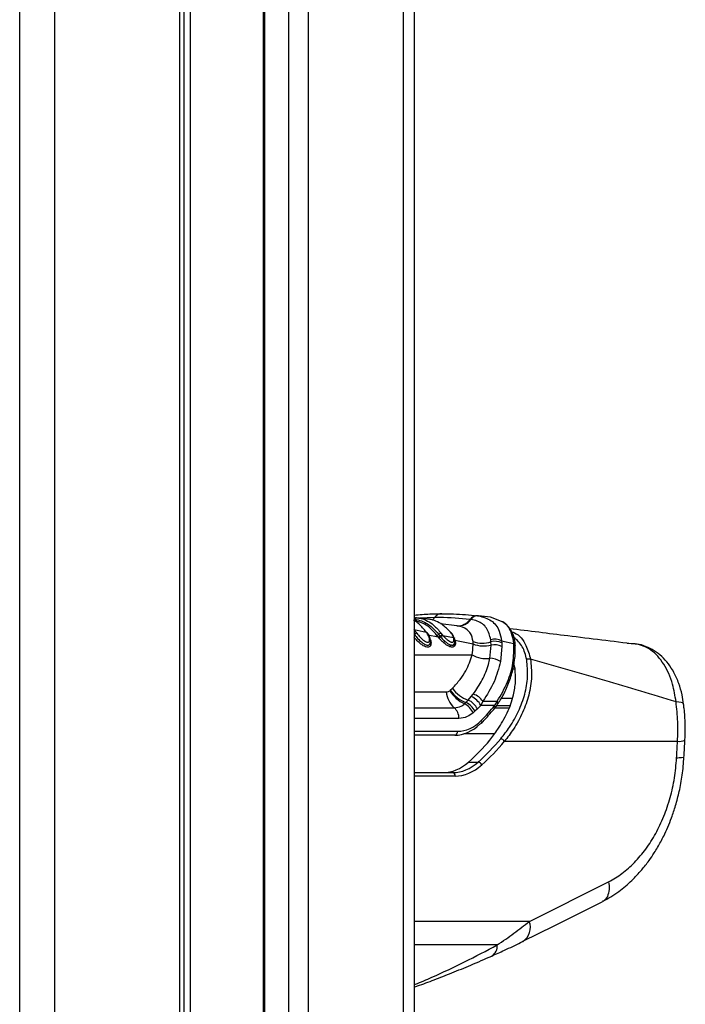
# Model space of a CAD drawing. Header units: millimetres. Extents: x 20 to 22981, y 40 to 19992.
# Tile 119 of 143: x 17705 to 17918, y 5781 to 6096. Entities that reach past the tile are written whole.
import ezdxf

# ---------------------------------------------------------------- set-up
doc = ezdxf.new("R2010")
doc.units = ezdxf.units.MM
doc.header["$LTSCALE"] = 2

msp = doc.modelspace()

# ---------------------------------------------------------------- linework, layer by layer
at = {"color": 8, "linetype": 'Continuous', "lineweight": 25}
for p, q in [((17705.17, 2191.49), (17705.17, 7939.49)), ((17716.25, 7939.49), (17716.25, 2191.49)), ((17756.35, 2191.49), (17756.35, 7939.49)), ((17783.31, 7939.49), (17783.31, 2191.49)), ((17791.09, 2191.49), (17791.09, 7939.49)), ((17797.26, 7939.49), (17797.26, 2191.49)), ((17827.75, 2191.49), (17827.75, 7939.49)), ((17759.63, 6551.97), (17759.63, 2191.49)), ((17837.65, 5904.59), (17832.93, 5904.38)), ((17831.09, 5900.75), (17831.13, 5900.7)), ((17831.13, 5900.7), (17831.09, 5900.7)), ((17831.09, 5892.62), (17849.62, 5892.62)), ((17862.59, 5888.18), (17863.31, 5888.18)), ((17831.09, 5880.81), (17841.36, 5880.81)), ((17858.93, 5878.85), (17862.47, 5878.85)), ((17831.09, 5875.73), (17843.92, 5875.73)), ((17856.87, 5875.68), (17861.37, 5875.68)), ((17861.62, 5876.39), (17857.4, 5876.39)), ((17845.41, 5872.34), (17831.09, 5872.34)), ((17831.09, 5868.22), (17844.94, 5868.22)), ((17856.8, 5867.42), (17847.02, 5867.42)), ((17844.16, 5853.93), (17831.09, 5853.93)), ((17867.88, 5807.52), (17831.09, 5807.52)), ((17857.61, 5799.98), (17831.09, 5799.98))]:
    msp.add_line(p, q, dxfattribs=at)
at = {"color": 7, "linetype": 'Continuous', "lineweight": 25}
for p, q in [((17757.73, 2191.49), (17757.73, 7939.49)), ((17782.88, 7939.49), (17782.88, 2191.49)), ((17831.09, 7939.49), (17831.09, 2191.49)), ((17831.09, 5904.58), (17831.8, 5904.51)), ((17831.21, 5904), (17831.25, 5904)), ((17831.25, 5904), (17831.3, 5903.99)), ((17831.8, 5904.51), (17831.85, 5904.51)), ((17835.42, 5904.07), (17831.85, 5904.51)), ((17835.47, 5904.07), (17835.42, 5904.07)), ((17849.15, 5903.95), (17848.95, 5903.97)), ((17849.24, 5903.94), (17849.15, 5903.95)), ((17851.37, 5905.14), (17851.56, 5905.12)), ((17851.56, 5905.12), (17851.64, 5905.11)), ((17855.43, 5904.64), (17851.64, 5905.11)), ((17859.04, 5903.28), (17855.43, 5904.64)), ((17831.13, 5900.7), (17834.95, 5899.93)), ((17844.74, 5901.93), (17839.55, 5902.56)), ((17844.89, 5901.91), (17844.74, 5901.93)), ((17835.24, 5899.71), (17835.16, 5899.82)), ((17835.43, 5899.03), (17838.77, 5898.36)), ((17838.87, 5898.24), (17838.77, 5898.36)), ((17839.06, 5898.01), (17838.87, 5898.24)), ((17839.31, 5898.69), (17839.4, 5898.57)), ((17839.4, 5898.57), (17839.57, 5898.36)), ((17840.13, 5899.04), (17840.29, 5898.85)), ((17840.29, 5898.85), (17843.69, 5898.16)), ((17843.69, 5898.16), (17843.67, 5898.22)), ((17843.95, 5897.69), (17844.11, 5897.3)), ((17844.11, 5897.3), (17844.12, 5897.26)), ((17844.11, 5897.3), (17849.91, 5896.13)), ((17844.12, 5897.26), (17844.15, 5897.18)), ((17855.61, 5896.85), (17855.56, 5897.48)), ((17859.04, 5897.14), (17859.08, 5896.45)), ((17859.04, 5897.14), (17862.96, 5896.28)), ((17849.91, 5896.13), (17849.9, 5896.87)), ((17855.26, 5891.53), (17855.66, 5895.79)), ((17855.66, 5895.79), (17855.61, 5896.85)), ((17859.11, 5895.29), (17858.65, 5890.52)), ((17859.08, 5896.45), (17859.11, 5895.29)), ((17901.7, 5896.14), (17899.1, 5896.29)), ((17863.31, 5888.25), (17862.93, 5889.62)), ((17842.49, 5881.2), (17842.65, 5881.34)), ((17842.65, 5881.34), (17843.31, 5881.99)), ((17847.64, 5877.42), (17848.36, 5878.21)), ((17848.36, 5878.21), (17849.36, 5879.32)), ((17849.36, 5879.32), (17849.99, 5880.1)), ((17847.2, 5877.01), (17847.64, 5877.42)), ((17852.4, 5876.51), (17851.3, 5875.4)), ((17853.04, 5877.81), (17852.4, 5876.51)), ((17856.81, 5876.51), (17852.4, 5876.51)), ((17853.04, 5877.81), (17857.64, 5877.81)), ((17857.64, 5877.81), (17856.81, 5876.51)), ((17856.89, 5875.71), (17856.9, 5875.72)), ((17850.53, 5874.63), (17849.94, 5874.09)), ((17844.1, 5866.98), (17831.09, 5866.98)), ((17915.19, 5865.02), (17859.94, 5865.02)), ((17848.49, 5858.41), (17851.58, 5858.41)), ((17831.09, 5855.02), (17843.46, 5855.02)), ((17867.88, 5807.52), (17893.2, 5820.19))]:
    msp.add_line(p, q, dxfattribs=at)
at = {"color": 8, "linetype": 'Continuous', "lineweight": 25, "flags": 128}
msp.add_lwpolyline([(17917.14, 5876.91), (17917.09, 5877.05), (17916.82, 5877.27), (17916.32, 5877.45), (17915.61, 5877.58), (17914.72, 5877.67)], dxfattribs=at)
at = {"color": 7, "linetype": 'Continuous', "lineweight": 25, "flags": 128}
msp.add_lwpolyline([(17865.82, 5801.14), (17875.78, 5806.11), (17891.15, 5813.8)], dxfattribs=at)
at = {"color": 8, "linetype": 'Continuous', "lineweight": 25}
for centre, radius, start, end in [((17830.64, 5904.12), 0.584, 320.2899, 347.767), ((17830.78, 5904.1), 0.533, 306.0021, 348.5137), ((17843.6, 5897.74), 0.424, 16.7524, 76.8473), ((17862.7, 5895.54), 0.777, 7.9688, 70.3408), ((17856.3, 5876.05), 0.681, 330.5665, 42.1906), ((17857.13, 5877.27), 0.745, 334.0146, 46.6592), ((17851.92, 5871.22), 0.75, 324.6848, 36.6293), ((17915.73, 5869.66), 4.67, 263.3668, 292.9018), ((17862.82, 5805.63), 5.4, 303.5802, 20.5428), ((17854.09, 5799.52), 3.55, 300.0188, 7.3303)]:
    msp.add_arc(centre, radius, start, end, dxfattribs=at)
at = {"color": 7, "linetype": 'Continuous', "lineweight": 25}
for centre, radius, start, end in [((17831.88, 5903.93), 0.576, 92.4547, 174.4249), ((17845.06, 5906.64), 4.72, 266.1016, 325.5952), ((17845.21, 5906.7), 4.81, 266.1357, 325.0248), ((17851.19, 5902.44), 2.71, 86.0924, 145.5194), ((17851.37, 5902.42), 2.7, 86.1417, 145.6159), ((17851.46, 5902.42), 2.7, 86.1721, 145.6862), ((17801.49, 5878.16), 37.23, 35.1043, 37.2511), ((17834.98, 5899.68), 0.254, 37.5884, 95.6844), ((17804.27, 5877.82), 37.82, 35.1111, 35.5571), ((17838.56, 5899.31), 0.97, 282.4735, 320.0321), ((17838.71, 5899.08), 1.12, 287.9208, 320.1647), ((17840.77, 5897.37), 1.56, 108.0115, 140.4902), ((17834.95, 5902.01), 7.78, 315.3391, 319.8707), ((17843.62, 5897.78), 0.387, 329.4952, 12.5941), ((17856.82, 5892.36), 5.28, 65.0928, 103.8641), ((17856.77, 5891.64), 5.33, 64.3389, 102.5456), ((17843.39, 5895.36), 0.836, 144.8174, 189.4118), ((17844.22, 5895.75), 0.499, 154.7444, 229.5432), ((17852.79, 5905.15), 8.78, 250.801, 288.7759), ((17853.29, 5904.55), 9.08, 248.0876, 285.0948), ((17856.64, 5890.47), 5.41, 62.9266, 100.4892), ((17854.15, 5900.9), 9.44, 241.3427, 276.7971), ((17855.42, 5885.9), 5.64, 55.1169, 91.5954), ((17867.8, 5889.82), 1.49, 72.2801, 121.4836), ((17851.28, 5886.36), 10.19, 210.3979, 246.4135), ((17851.39, 5887.34), 10.6, 214.4875, 249.3011), ((17851.85, 5888.12), 10.51, 215.6384, 250.6073), ((17848.71, 5881.32), 7.36, 183.9756, 229.3887), ((17845.67, 5872.45), 6.36, 27.6639, 64.9577), ((17846.77, 5873.48), 6.39, 28.3088, 66.0601), ((17848.04, 5874.31), 6.11, 34.9636, 71.3247), ((17841.02, 5872.43), 4.39, 358.8134, 48.7301), ((17844.38, 5871.64), 6.07, 23.7796, 62.2849), ((17844.9, 5871.68), 6.36, 27.602, 64.4511), ((17852.18, 5871.15), 0.508, 268.1133, 313.8781), ((17799.83, 5908.6), 70.29, 322.1036, 325.589), ((17843.87, 5868.04), 1.09, 281.8104, 9.5356), ((17858.44, 5864.13), 1.75, 30.5217, 79.3238), ((17851.29, 5856.96), 1.49, 20.9079, 78.7539), ((17843.26, 5854.12), 0.924, 347.8857, 77.5198)]:
    msp.add_arc(centre, radius, start, end, dxfattribs=at)
for centre, major_axis, ratio, start_param, end_param in [((17816.42, 5940.59), (-4.16, 84.31), 0.706247, 3.721426, 3.81498), ((17843.63, 5886.98), (-0.93, 19.99), 0.706346, 3.108849, 3.723504), ((17844.48, 5887.02), (-0.93, 18.79), 0.706247, 3.106771, 3.721426), ((17825.41, 5923.02), (10.62, 77.44), 0.700456, 3.828253, 3.982767), ((17822.26, 5923.02), (10.49, 77.45), 0.700621, 3.827089, 3.973326), ((17826.11, 5922.93), (10.63, 78.45), 0.700621, 3.827089, 3.981603), ((17784.58, 5538.14), (111.06, 1617.42), 0.068026, 4.917181, 4.92056), ((17841.75, 5875.02), (2.7, 19.91), 0.700621, 3.236207, 3.827089), ((17844.89, 5875.02), (2.83, 19.9), 0.699969, 3.240726, 3.831608), ((17845.6, 5874.93), (2.83, 20.91), 0.700621, 3.236207, 3.827089)]:
    msp.add_ellipse(centre, major_axis=major_axis, ratio=ratio, start_param=start_param, end_param=end_param, dxfattribs=at)
for points, knots in [([(17838.39, 5898.86), (17837.74, 5899.64), (17836.67, 5900.93), (17834.2, 5902.8), (17832.28, 5903.28), (17830.91, 5903.62)], [0, 0, 0, 0, 0.3059428, 0.5040425, 1, 1, 1, 1]), ([(17831.09, 5905.35), (17832.78, 5905.5), (17835.76, 5905.75), (17838.66, 5905.77), (17839.92, 5905.77)], [0, 0, 0, 0, 0.567528, 1, 1, 1, 1]), ([(17834.95, 5899.93), (17834.2, 5900.85), (17833.08, 5902.22), (17831.7, 5903.28), (17831.17, 5903.59), (17831.09, 5903.63)], [0, 0, 0, 0, 0.631128, 0.946536, 1, 1, 1, 1]), ([(17831.8, 5904.51), (17831.73, 5904.51), (17831.6, 5904.51), (17831.42, 5904.37), (17831.3, 5904.18), (17831.26, 5904.04), (17831.25, 5904)], [0, 0, 0, 0, 0.279624, 0.559248, 0.838872, 1, 1, 1, 1]), ([(17831.3, 5903.99), (17831.32, 5903.99), (17832.73, 5903.83), (17834.68, 5903.12), (17837.19, 5901.27), (17838.28, 5899.96), (17838.95, 5899.16)], [0, 0, 0, 0, 0.007962, 0.495763, 0.693873, 1, 1, 1, 1]), ([(17831.85, 5904.51), (17832.34, 5904.44), (17834.25, 5904.14), (17837.07, 5902.68), (17838.95, 5900.48), (17839.72, 5899.58)], [0, 0, 0, 0, 0.167171, 0.658602, 1, 1, 1, 1]), ([(17842.97, 5899.53), (17842.18, 5900.4), (17840.83, 5901.89), (17838.6, 5903.23), (17836.88, 5903.86), (17835.82, 5904.02), (17835.47, 5904.07)], [0, 0, 0, 0, 0.360245, 0.616478, 0.87209, 1, 1, 1, 1]), ([(17848.95, 5903.97), (17845.76, 5904.25), (17842.04, 5904.58), (17838.2, 5904.59), (17837.65, 5904.59)], [0, 0, 0, 0, 0.858737, 1, 1, 1, 1]), ([(17839.92, 5905.77), (17841.17, 5905.76), (17845.05, 5905.73), (17848.82, 5905.38), (17851.37, 5905.14)], [0, 0, 0, 0, 0.32125, 1, 1, 1, 1]), ([(17855.56, 5897.48), (17855.22, 5898.79), (17854.56, 5901.38), (17851.93, 5903.39), (17849.93, 5903.8), (17849.24, 5903.94)], [0, 0, 0, 0, 0.3986557, 0.7924475, 1, 1, 1, 1]), ([(17851.64, 5905.11), (17853.07, 5904.73), (17855.91, 5903.97), (17858.35, 5900.81), (17858.84, 5898.22), (17859.04, 5897.14)], [0, 0, 0, 0, 0.3736007, 0.7409428, 1, 1, 1, 1]), ([(17863.4, 5895.63), (17863.36, 5896.28), (17863.25, 5897.85), (17862.4, 5900), (17861.1, 5901.95), (17859.9, 5902.81), (17859.35, 5903.21)], [0, 0, 0, 0, 0.2052961, 0.4908498, 0.7650462, 1, 1, 1, 1]), ([(17849.9, 5896.87), (17849.72, 5897.8), (17849.49, 5899.01), (17848.11, 5900.74), (17846.67, 5901.61), (17845.18, 5901.86), (17844.89, 5901.91)], [0, 0, 0, 0, 0.369773, 0.474126, 0.896691, 1, 1, 1, 1]), ([(17861.52, 5901.09), (17867.76, 5900.33), (17881.37, 5898.65), (17894.56, 5897.02), (17901.7, 5896.14)], [0, 0, 0, 0, 0.458618, 1, 1, 1, 1]), ([(17831.95, 5899.58), (17831.88, 5899.57), (17831.74, 5899.55), (17831.5, 5899.44), (17831.3, 5899.3), (17831.21, 5899.2), (17831.17, 5899.17)], [0, 0, 0, 0, 0.279636, 0.559272, 0.838908, 1, 1, 1, 1]), ([(17831.17, 5899.17), (17831.52, 5898.71), (17832.16, 5897.88), (17833.27, 5896.83), (17834.19, 5896.16), (17834.9, 5895.83), (17835.44, 5895.73), (17835.84, 5895.83), (17836.08, 5895.99), (17836.12, 5896.15), (17836.13, 5896.18)], [0, 0, 0, 0, 0.25553, 0.463412, 0.610935, 0.714448, 0.802001, 0.887108, 0.97629, 1, 1, 1, 1]), ([(17831.95, 5899.58), (17832.28, 5899.15), (17832.87, 5898.39), (17833.87, 5897.46), (17834.62, 5896.93), (17835.13, 5896.7), (17835.48, 5896.65), (17835.75, 5896.73), (17835.96, 5896.97), (17836.06, 5897.46), (17835.93, 5898.36), (17835.48, 5899.12), (17835.21, 5899.58)], [0, 0, 0, 0, 0.181549, 0.323795, 0.40885, 0.462296, 0.504185, 0.545984, 0.60056, 0.677304, 0.807908, 1, 1, 1, 1]), ([(17835.04, 5899.82), (17835.04, 5899.82), (17835.01, 5899.86), (17834.98, 5899.9), (17834.95, 5899.93)], [0, 0, 0, 0, 0.009627, 1, 1, 1, 1]), ([(17836.14, 5896.18), (17836.18, 5896.27), (17836.33, 5896.53), (17836.38, 5897.11), (17836.24, 5897.99), (17835.87, 5898.86), (17835.48, 5899.39), (17835.39, 5899.52)], [0, 0, 0, 0, 0.085373, 0.248767, 0.504091, 0.876386, 1, 1, 1, 1]), ([(17838.77, 5898.36), (17838.72, 5898.43), (17838.59, 5898.6), (17838.47, 5898.76), (17838.39, 5898.86)], [0, 0, 0, 0, 0.381074, 1, 1, 1, 1]), ([(17839.72, 5899.58), (17839.65, 5899.57), (17839.51, 5899.56), (17839.27, 5899.44), (17839.07, 5899.3), (17838.98, 5899.2), (17838.95, 5899.16)], [0, 0, 0, 0, 0.279647, 0.559295, 0.838942, 1, 1, 1, 1]), ([(17838.95, 5899.16), (17839.02, 5899.06), (17839.13, 5898.91), (17839.26, 5898.75), (17839.31, 5898.69)], [0, 0, 0, 0, 0.6183, 1, 1, 1, 1]), ([(17840.48, 5896.54), (17840.19, 5896.82), (17839.68, 5897.29), (17839.24, 5897.8), (17839.06, 5898.01)], [0, 0, 0, 0, 0.576286, 1, 1, 1, 1]), ([(17840.13, 5899.04), (17840.07, 5899.03), (17839.94, 5899), (17839.71, 5898.86), (17839.52, 5898.71), (17839.43, 5898.61), (17839.4, 5898.57)], [0, 0, 0, 0, 0.279745, 0.559492, 0.839241, 1, 1, 1, 1]), ([(17839.57, 5898.36), (17839.74, 5898.16), (17840.15, 5897.69), (17840.63, 5897.25), (17840.9, 5897)], [0, 0, 0, 0, 0.426364, 1, 1, 1, 1]), ([(17839.72, 5899.58), (17839.76, 5899.52), (17839.85, 5899.4), (17839.99, 5899.22), (17840.09, 5899.1), (17840.13, 5899.04)], [0, 0, 0, 0, 0.335805, 0.671409, 1, 1, 1, 1]), ([(17840.29, 5898.85), (17840.63, 5898.47), (17841.16, 5897.89), (17841.99, 5897.21), (17842.53, 5896.87), (17842.93, 5896.7), (17843.23, 5896.65), (17843.51, 5896.72), (17843.74, 5896.96), (17843.85, 5897.46), (17843.75, 5897.91), (17843.69, 5898.16)], [0, 0, 0, 0, 0.231984, 0.360069, 0.466873, 0.51259, 0.572217, 0.631946, 0.711676, 0.840177, 1, 1, 1, 1]), ([(17840.9, 5897), (17841.19, 5896.76), (17841.73, 5896.31), (17842.37, 5895.96), (17842.67, 5895.86), (17842.71, 5895.84)], [0, 0, 0, 0, 0.500878, 0.934932, 1, 1, 1, 1]), ([(17843.67, 5898.22), (17843.66, 5898.25), (17843.61, 5898.42), (17843.48, 5898.72), (17843.26, 5899.13), (17843.06, 5899.4), (17842.97, 5899.53)], [0, 0, 0, 0, 0.069953, 0.379787, 0.68987, 1, 1, 1, 1]), ([(17843.77, 5898.38), (17843.6, 5898.75), (17843.39, 5899.18), (17843.09, 5899.55), (17843.05, 5899.6)], [0, 0, 0, 0, 0.884429, 1, 1, 1, 1]), ([(17843.71, 5898.2), (17843.69, 5898.26), (17843.66, 5898.35), (17843.6, 5898.44), (17843.58, 5898.47)], [0, 0, 0, 0, 0.669099, 1, 1, 1, 1]), ([(17843.77, 5895.96), (17843.81, 5896.01), (17843.99, 5896.2), (17844.09, 5896.64), (17844.06, 5897.16), (17843.99, 5897.47), (17843.96, 5897.59)], [0, 0, 0, 0, 0.124287, 0.511412, 0.81784, 1, 1, 1, 1]), ([(17844.15, 5897.18), (17844.18, 5897.06), (17844.26, 5896.72), (17844.28, 5896.13), (17844.15, 5895.64), (17843.95, 5895.42), (17843.9, 5895.37)], [0, 0, 0, 0, 0.175438, 0.474731, 0.868035, 1, 1, 1, 1]), ([(17842.57, 5895.23), (17842.52, 5895.24), (17842.16, 5895.36), (17841.42, 5895.76), (17840.81, 5896.28), (17840.48, 5896.54)], [0, 0, 0, 0, 0.069549, 0.515215, 1, 1, 1, 1]), ([(17843.9, 5895.37), (17843.83, 5895.32), (17843.64, 5895.17), (17843.27, 5895.1), (17842.87, 5895.14), (17842.65, 5895.2), (17842.57, 5895.23)], [0, 0, 0, 0, 0.219455, 0.606408, 0.852957, 1, 1, 1, 1]), ([(17842.71, 5895.84), (17842.78, 5895.83), (17842.95, 5895.78), (17843.27, 5895.74), (17843.57, 5895.8), (17843.71, 5895.92), (17843.77, 5895.96)], [0, 0, 0, 0, 0.147341, 0.391101, 0.775571, 1, 1, 1, 1]), ([(17849.62, 5892.62), (17849.77, 5893.66), (17849.93, 5894.83), (17849.91, 5895.99), (17849.91, 5896.13)], [0, 0, 0, 0, 0.879479, 1, 1, 1, 1]), ([(17857.64, 5877.81), (17858.82, 5879.85), (17861.08, 5883.77), (17862.94, 5890.13), (17862.95, 5894.21), (17862.96, 5896.28)], [0, 0, 0, 0, 0.349022, 0.66958, 1, 1, 1, 1]), ([(17857.76, 5876.97), (17857.95, 5877.22), (17859, 5878.64), (17860.49, 5881.57), (17862.13, 5885.7), (17863.1, 5889.99), (17863.48, 5893.34), (17863.32, 5895.18), (17863.28, 5895.64)], [0, 0, 0, 0, 0.044901, 0.256888, 0.481062, 0.705804, 0.926233, 1, 1, 1, 1]), ([(17914.72, 5877.67), (17914.41, 5879.57), (17913.89, 5882.77), (17912.43, 5886.73), (17910.84, 5889.77), (17908.91, 5892.29), (17906.71, 5894.25), (17904.3, 5895.61), (17902.57, 5895.96), (17901.7, 5896.14)], [0, 0, 0, 0, 0.1964613, 0.3301519, 0.4638456, 0.5979341, 0.7320251, 0.8660123, 1, 1, 1, 1]), ([(17917.1, 5876.91), (17916.96, 5877.91), (17916.65, 5880.2), (17915.64, 5883.6), (17914.19, 5886.92), (17912.34, 5889.81), (17910.24, 5892.15), (17907.83, 5894.03), (17905.13, 5895.34), (17903.03, 5896.05), (17901.84, 5896.09), (17901.71, 5896.1)], [0, 0, 0, 0, 0.1047185, 0.2408063, 0.3802934, 0.5065873, 0.6293016, 0.7459149, 0.860235, 0.9837068, 1, 1, 1, 1]), ([(17843.31, 5881.99), (17844.17, 5882.92), (17845.79, 5884.68), (17848.2, 5888.2), (17849.07, 5890.91), (17849.62, 5892.62)], [0, 0, 0, 0, 0.289895, 0.552414, 1, 1, 1, 1]), ([(17849.99, 5880.1), (17851, 5881.59), (17853.04, 5884.59), (17854.61, 5888.54), (17855.12, 5890.88), (17855.26, 5891.53)], [0, 0, 0, 0, 0.413759, 0.835317, 1, 1, 1, 1]), ([(17858.76, 5865.85), (17859.72, 5867.08), (17861.9, 5869.85), (17864.58, 5874.62), (17866.56, 5880.02), (17867.55, 5885.65), (17867.2, 5889.26), (17867.03, 5891.09)], [0, 0, 0, 0, 0.163252, 0.36949, 0.579973, 0.786741, 1, 1, 1, 1]), ([(17868.26, 5891.23), (17868.44, 5889.39), (17868.82, 5885.66), (17867.86, 5879.85), (17865.86, 5874.18), (17863.16, 5869.21), (17860.92, 5866.29), (17859.94, 5865.02)], [0, 0, 0, 0, 0.207126, 0.42092, 0.626857, 0.837345, 1, 1, 1, 1]), ([(17914.72, 5877.67), (17907.22, 5879.91), (17892.22, 5884.4), (17876.25, 5888.95), (17868.26, 5891.23)], [0, 0, 0, 0, 0.499424, 1, 1, 1, 1]), ([(17858.65, 5890.52), (17858.08, 5888.34), (17856.94, 5883.9), (17854.35, 5879.86), (17853.04, 5877.81)], [0, 0, 0, 0, 0.492706, 1, 1, 1, 1]), ([(17857.82, 5868.87), (17858.9, 5870.6), (17861.08, 5874.11), (17862.83, 5879.31), (17863.61, 5884.11), (17863.41, 5886.86), (17863.31, 5888.25)], [0, 0, 0, 0, 0.283183, 0.573697, 0.784529, 1, 1, 1, 1]), ([(17841.36, 5880.81), (17841.37, 5880.81), (17841.61, 5880.81), (17842.02, 5880.88), (17842.35, 5881.11), (17842.49, 5881.2)], [0, 0, 0, 0, 0.012104, 0.6063, 1, 1, 1, 1]), ([(17843.92, 5875.73), (17844.65, 5875.82), (17845.82, 5875.96), (17846.83, 5876.73), (17847.2, 5877.01)], [0, 0, 0, 0, 0.631475, 1, 1, 1, 1]), ([(17851.3, 5875.4), (17851.11, 5875.21), (17850.85, 5874.95), (17850.6, 5874.7), (17850.53, 5874.63)], [0, 0, 0, 0, 0.7455515, 1, 1, 1, 1]), ([(17852.53, 5870.78), (17852.91, 5871.17), (17854.41, 5872.73), (17855.83, 5874.44), (17856.9, 5875.72)], [0, 0, 0, 0, 0.250068, 1, 1, 1, 1]), ([(17856.86, 5875.73), (17856.97, 5875.85), (17857.34, 5876.24), (17857.6, 5876.66), (17857.78, 5876.95)], [0, 0, 0, 0, 0.303866, 1, 1, 1, 1]), ([(17915.19, 5865.02), (17915.26, 5867.12), (17915.4, 5871.37), (17914.95, 5875.55), (17914.72, 5877.67)], [0, 0, 0, 0, 0.493479, 1, 1, 1, 1]), ([(17917.54, 5865.36), (17917.55, 5865.45), (17917.67, 5867.17), (17917.65, 5870.57), (17917.49, 5874.36), (17917.17, 5876.44), (17917.1, 5876.91)], [0, 0, 0, 0, 0.0238669, 0.4481664, 0.8754068, 1, 1, 1, 1]), ([(17849.94, 5874.09), (17849.32, 5873.64), (17847.92, 5872.61), (17846.31, 5872.44), (17845.41, 5872.34)], [0, 0, 0, 0, 0.435611, 1, 1, 1, 1]), ([(17917.25, 5860), (17917.28, 5860.45), (17917.38, 5862.23), (17917.47, 5864.02), (17917.55, 5865.36)], [0, 0, 0, 0, 0.250064, 1, 1, 1, 1]), ([(17891.28, 5813.87), (17893.03, 5814.87), (17896.28, 5816.72), (17900.41, 5820.28), (17903.59, 5823.68), (17905.95, 5826.69), (17907.61, 5829.13), (17909.19, 5831.71), (17911.15, 5835.35), (17913.06, 5839.83), (17914.66, 5844.65), (17915.83, 5849.19), (17916.81, 5854.38), (17917.1, 5858.06), (17917.25, 5860)], [0, 0, 0, 0, 0.123734, 0.229727, 0.317258, 0.387417, 0.440644, 0.477567, 0.550045, 0.660971, 0.731504, 0.811635, 0.900826, 1, 1, 1, 1]), ([(17893.2, 5820.19), (17894.64, 5821.01), (17897.52, 5822.65), (17901.51, 5826.23), (17905.15, 5830.52), (17908.31, 5835.49), (17910.93, 5841.04), (17912.93, 5847.02), (17914.35, 5853.29), (17914.71, 5857.54), (17914.9, 5859.67)], [0, 0, 0, 0, 0.124405, 0.249474, 0.373855, 0.498989, 0.623387, 0.749223, 0.874701, 1, 1, 1, 1]), ([(17857.61, 5799.98), (17859.43, 5801.22), (17863.09, 5803.72), (17866.27, 5806.25), (17867.88, 5807.52)], [0, 0, 0, 0, 0.4966175, 1, 1, 1, 1]), ([(17855.85, 5796.45), (17857.22, 5797.06), (17860.44, 5798.5), (17863.73, 5800.07), (17865.57, 5801.02), (17865.8, 5801.14)], [0, 0, 0, 0, 0.391975, 0.923792, 1, 1, 1, 1]), ([(17831.09, 5786.52), (17831.46, 5786.64), (17833.64, 5787.39), (17837.68, 5788.9), (17843.36, 5791.13), (17849.51, 5793.67), (17853.66, 5795.48), (17855.87, 5796.44)], [0, 0, 0, 0, 0.040161, 0.242829, 0.46559, 0.715396, 1, 1, 1, 1])]:
    msp.add_open_spline(points, degree=3, knots=knots, dxfattribs=at)
at = {"color": 8, "linetype": 'Continuous', "lineweight": 25}
for points, knots in [([(17836.88, 5903.77), (17837.11, 5903.97), (17837.39, 5904.21), (17837.61, 5904.54), (17837.65, 5904.59)], [0, 0, 0, 0, 0.8217, 1, 1, 1, 1]), ([(17862.96, 5896.28), (17862.71, 5897.51), (17862.17, 5900.25), (17860.6, 5902.72), (17859.15, 5903.23), (17859.04, 5903.28)], [0, 0, 0, 0, 0.430859, 0.953921, 1, 1, 1, 1]), ([(17836.29, 5897.43), (17836.29, 5897.42), (17836.51, 5896.98), (17836.53, 5896.28), (17836.34, 5895.55), (17835.93, 5895.19), (17835.43, 5895.08), (17834.76, 5895.2), (17833.92, 5895.59), (17832.89, 5896.35), (17831.86, 5897.3), (17831.32, 5898), (17831.09, 5898.29)], [0, 0, 0, 0, 0.00378, 0.173727, 0.290811, 0.366851, 0.442385, 0.520069, 0.60793, 0.725861, 0.884937, 1, 1, 1, 1]), ([(17843.67, 5898.22), (17843.74, 5898.19), (17843.88, 5898.13), (17843.98, 5898.02), (17843.98, 5897.94), (17843.98, 5897.94)], [0, 0, 0, 0, 0.472435, 0.944871, 1, 1, 1, 1]), ([(17862.29, 5900.01), (17862.58, 5899.92), (17864.54, 5899.27), (17866.88, 5896.17), (17867.84, 5892.74), (17868.26, 5891.23)], [0, 0, 0, 0, 0.0878254, 0.5986103, 1, 1, 1, 1]), ([(17867.03, 5891.09), (17866.67, 5892.57), (17865.96, 5895.51), (17863.95, 5897.31), (17862.96, 5898.19)], [0, 0, 0, 0, 0.505714, 1, 1, 1, 1]), ([(17917.16, 5860.01), (17917.19, 5859.98), (17917.3, 5859.88), (17916.61, 5859.75), (17915.47, 5859.69), (17914.9, 5859.67)], [0, 0, 0, 0, 0.1264801, 0.56324, 1, 1, 1, 1]), ([(17893.2, 5820.19), (17893.3, 5819.34), (17893.51, 5817.58), (17892.87, 5815.42), (17891.99, 5814.13), (17891.25, 5813.92), (17891.12, 5813.88)], [0, 0, 0, 0, 0.29709, 0.61399, 0.93089, 1, 1, 1, 1]), ([(17831.09, 5787.27), (17831.23, 5787.32), (17833.17, 5788.07), (17838.64, 5790.47), (17847.55, 5794.63), (17854.18, 5798.15), (17857.61, 5799.98)], [0, 0, 0, 0, 0.013665, 0.200905, 0.585806, 1, 1, 1, 1])]:
    msp.add_open_spline(points, degree=3, knots=knots, dxfattribs=at)
at = {"color": 7, "linetype": 'Continuous', "lineweight": 25}
for points in [[(17839.92, 5905.77), (17839.71, 5905.78), (17839.29, 5905.79), (17838.69, 5905.57), (17838.12, 5905.18), (17837.81, 5904.79), (17837.65, 5904.59)], [(17835.04, 5899.82), (17835.1, 5899.81), (17835.22, 5899.8), (17835.26, 5899.71), (17835.28, 5899.67)], [(17835.21, 5899.58), (17835.27, 5899.57), (17835.39, 5899.56), (17835.43, 5899.47), (17835.45, 5899.43)], [(17838.39, 5898.86), (17838.44, 5898.87), (17838.53, 5898.87), (17838.68, 5898.94), (17838.83, 5899.04), (17838.91, 5899.12), (17838.95, 5899.16)], [(17839.4, 5898.57), (17839.36, 5898.53), (17839.28, 5898.45), (17839.14, 5898.35), (17838.99, 5898.27), (17838.91, 5898.25), (17838.87, 5898.24)]]:
    msp.add_open_spline(points, degree=3, dxfattribs=at)

doc.saveas('drawing.dxf')
